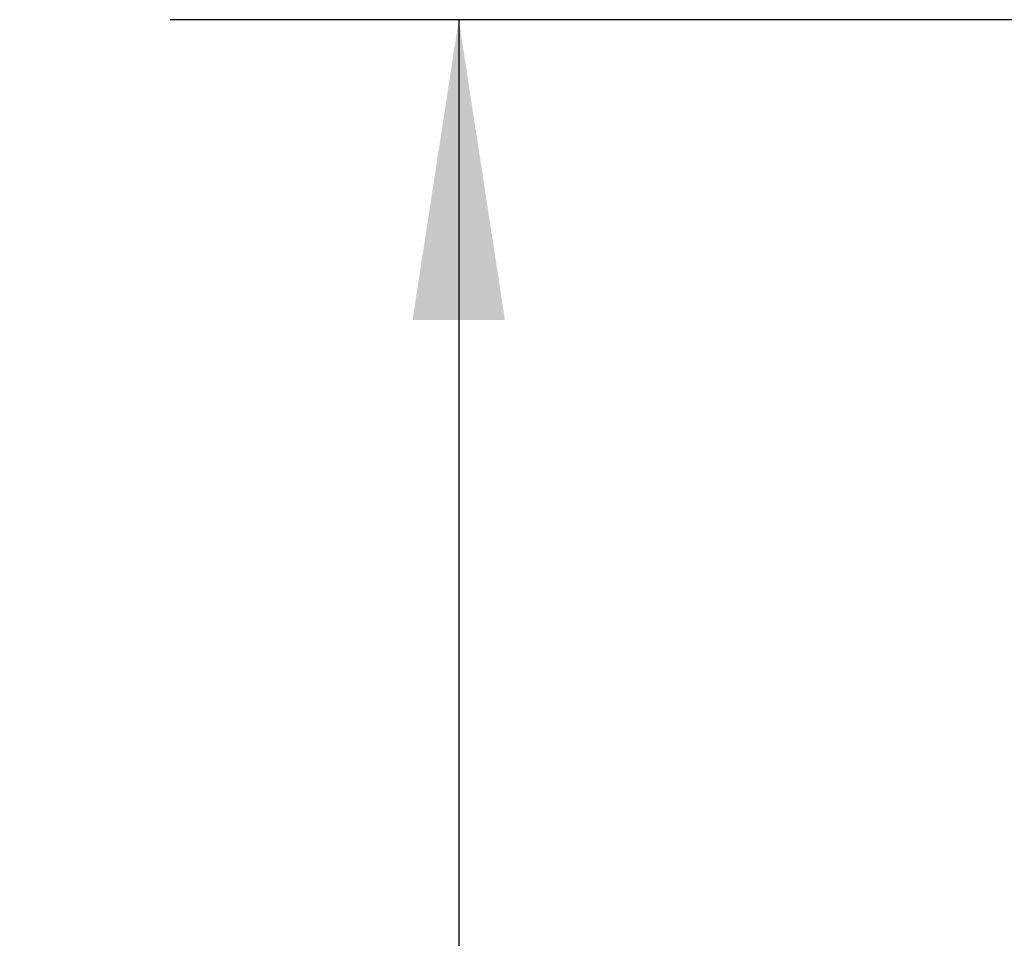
# Model space of a CAD drawing. Header units: inches. Extents: x 0.2 to 10.7, y 0.2 to 7.9.
# Tile 56 of 104: x 2.441 to 2.867, y 4.562 to 4.96. Entities that reach past the tile are written whole.
import ezdxf

# ---------------------------------------------------------------- set-up
doc = ezdxf.new("R2010")
doc.units = ezdxf.units.IN
doc.header["$MEASUREMENT"] = 0
doc.layers.add('DIMENSIONS', color=140, linetype='Continuous')
doc.styles.add('SLDTEXTSTYLE0', font='TXT', dxfattribs={"width": 0.7})
doc.dimstyles.new('SLDDIMSTYLE0', dxfattribs={"dimtxt": 0.084961, "dimasz": 0.13, "dimexe": 0, "dimexo": 0.0625, "dimgap": 0.02124, "dimtad": 0, "dimtih": 1, "dimtoh": 1, "dimlfac": 12, "dimrnd": 1e-09, "dimzin": 12, "dimdsep": 46, "dimtxsty": 'SLDTEXTSTYLE0', "dimsah": 1, "dimcen": 0.09, "dimadec": 0, "dimazin": 3, "dimtfac": 1, "dimtofl": 0, "dimtmove": 0, "dimatfit": 3, "dimfxl": 0, "dimfrac": 2, "dimtolj": 1, "dimtzin": 12, "dimarcsym": 0})

# ---------------------------------------------------------------- blocks, each defined once
blk = doc.blocks.new('_D')
at = {"layer": 'DIMENSIONS'}
for p, q in [((3.16685, 4.95967), (2.50581, 4.95967)), ((2.63081, 4.95967), (2.63081, 4.3998)), ((2.46924, 4.24575), (2.44071, 4.24575)), ((2.44071, 4.24575), (2.44071, 4.11072)), ((2.79239, 4.24575), (2.82092, 4.24575)), ((2.82092, 4.24575), (2.82092, 4.11072)), ((2.44071, 4.11072), (2.46924, 4.11072)), ((2.82092, 4.11072), (2.79239, 4.11072)), ((2.63081, 3.46939), (2.63081, 4.0917)), ((3.16685, 3.46939), (2.50581, 3.46939))]:
    blk.add_line(p, q, dxfattribs=at)
for points in [[(2.63081, 4.95967), (2.61081, 4.82967), (2.65081, 4.82967)], [(2.63081, 3.46939), (2.65081, 3.59939), (2.61081, 3.59939)]]:
    blk.add_solid(points, dxfattribs=at)
at = {"layer": 'DIMENSIONS', "char_height": 0.083333, "attachment_point": 1, "style": 'SLDTEXTSTYLE0'}
for s, insert in [('17.88', (2.46924, 4.37219)), ('454.2', (2.46924, 4.21814))]:
    blk.add_mtext(s, dxfattribs=dict(at, insert=insert))

msp = doc.modelspace()

# ---------------------------------------------------------------- dimensions: what is measured, and where the dimension line sits
at = {"layer": 'DIMENSIONS'}
dim = msp.add_linear_dim(base=(2.6308127, 3.4693888), p1=(3.216847, 4.9596665), p2=(3.216847, 3.4693888), angle=90, dimstyle='SLDDIMSTYLE0', dxfattribs=at)
dim.commit()
dim.dimension.update_dxf_attribs({"geometry": '_D', "text_midpoint": (2.6308127, 4.2457495), "dimtype": 160})

doc.saveas('drawing.dxf')
